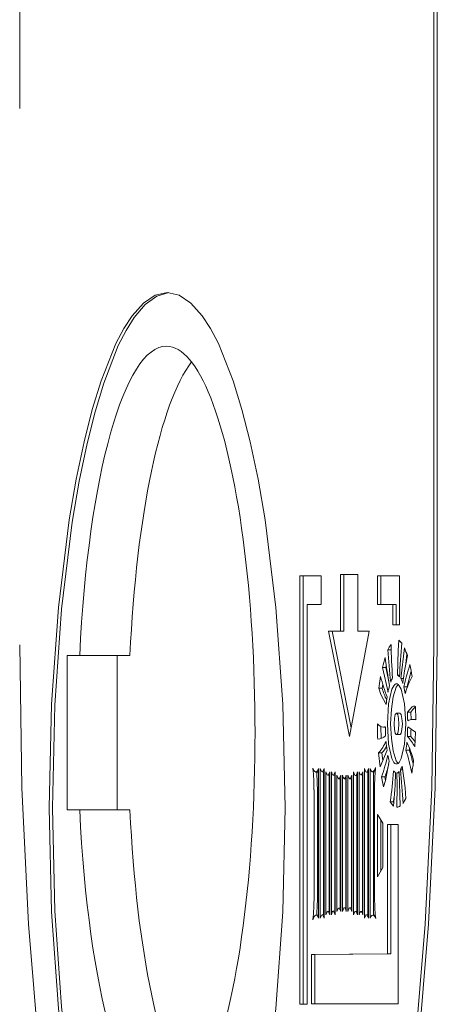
# Model space of a CAD drawing. Header units: millimetres. Extents: x 11681 to 15516, y 25095 to 29743.
# Tile 68 of 96: x 12887.31 to 12888.52, y 27894.9 to 27897.76. Entities that reach past the tile are written whole.
import ezdxf

# ---------------------------------------------------------------- set-up
doc = ezdxf.new("R2010")
doc.units = ezdxf.units.MM
doc.layers.add('00 - nowa technologia myjni_Nr_pióra__95', color=7, linetype='Continuous', lineweight=20, true_color=0x7c7c7c)
doc.layers.add('XREF', color=8, linetype='Continuous', lineweight=9)

# ---------------------------------------------------------------- blocks, each defined once
blk = doc.blocks.new('parter 2025.10.15')
at = {"layer": '00 - nowa technologia myjni_Nr_pióra__95', "color": 8, "linetype": 'Continuous', "lineweight": 5}
for p, q in [((604.9679, 2508.2814), (604.9679, 2506.7198)), ((606.1737, 2505.1582), (606.1737, 2508.2814)), ((606.1834, 2505.1582), (606.1834, 2508.2814)), ((605.8449, 2505.3591), (605.7837, 2505.3591)), ((605.7837, 2505.3591), (605.7837, 2504.1127)), ((605.7934, 2505.3591), (605.7934, 2504.1127)), ((605.8449, 2505.2754), (605.8449, 2505.3591)), ((605.9015, 2505.363), (605.9015, 2505.1979)), ((605.9517, 2505.363), (605.9015, 2505.363)), ((605.9111, 2505.363), (605.9111, 2505.1979)), ((605.9517, 2505.1979), (605.9517, 2505.363)), ((606.073, 2505.3591), (606.0095, 2505.3591)), ((606.0095, 2505.3591), (606.0095, 2505.2754)), ((606.0191, 2505.3591), (606.0191, 2505.2754)), ((606.073, 2505.2162), (606.073, 2505.3591)), ((605.8043, 2505.2754), (605.8449, 2505.2754)), ((605.8047, 2504.1127), (605.8043, 2505.2754)), ((606.0095, 2505.2754), (606.0541, 2505.2754)), ((606.0638, 2505.2754), (606.0541, 2505.2754)), ((606.0541, 2505.2754), (606.0541, 2505.2162)), ((606.0638, 2505.2754), (606.0638, 2505.2162)), ((606.0541, 2505.2162), (606.073, 2505.2162)), ((605.9015, 2505.1979), (605.8671, 2505.1979)), ((605.8671, 2505.1979), (605.9276, 2504.8915)), ((605.8769, 2505.1979), (605.9323, 2504.9165)), ((605.9111, 2505.1979), (605.9015, 2505.1979)), ((605.9276, 2504.8915), (605.9851, 2505.1979)), ((605.9851, 2505.1979), (605.9517, 2505.1979)), ((606.0714, 2505.1723), (606.0801, 2505.1631)), ((606.0771, 2505.06), (606.0876, 2505.1497)), ((605.1062, 2505.1277), (605.1428, 2505.1277)), ((605.1062, 2504.6779), (605.1062, 2505.1277)), ((605.2888, 2505.1277), (605.1428, 2505.1277)), ((605.252, 2504.6779), (605.252, 2505.1277)), ((606.0489, 2505.1439), (606.0393, 2505.1439)), ((606.0489, 2505.1439), (606.049, 2505.1442)), ((606.0492, 2505.1418), (606.0489, 2505.1439)), ((606.092, 2505.1045), (606.0951, 2505.1308)), ((606.0333, 2505.0929), (606.0235, 2505.0929)), ((606.0399, 2505.0206), (606.0235, 2505.0929)), ((606.0333, 2505.0929), (606.0347, 2505.0981)), ((606.0423, 2505.053), (606.0333, 2505.0929)), ((606.0136, 2505.0325), (606.0183, 2505.0658)), ((606.0736, 2505.07), (606.0676, 2505.07)), ((606.0232, 2505.0325), (606.0136, 2505.0325)), ((606.0232, 2505.0325), (606.0248, 2505.0432)), ((606.085, 2505.06), (606.0771, 2505.06)), ((606.0959, 2505.0359), (606.0861, 2505.0359)), ((606.096, 2505.035), (606.0959, 2505.0359)), ((606.12, 2504.9791), (606.1207, 2504.9397)), ((606.0745, 2504.9596), (606.0647, 2504.9596)), ((606.1061, 2504.9623), (606.0965, 2504.9623)), ((606.107, 2504.941), (606.1061, 2504.9623)), ((606.0196, 2504.8854), (606.019, 2504.9208)), ((606.0321, 2504.919), (606.0272, 2504.919)), ((606.0972, 2504.9202), (606.1201, 2504.9043)), ((606.1207, 2504.941), (606.112, 2504.941)), ((606.0745, 2504.897), (606.0647, 2504.897)), ((606.1059, 2504.8918), (606.0963, 2504.8918)), ((606.1201, 2504.9043), (606.118, 2504.8613)), ((606.0223, 2504.8439), (606.0125, 2504.8439)), ((606.0168, 2504.8036), (606.0125, 2504.8439)), ((606.0371, 2504.8515), (606.0168, 2504.8036)), ((606.0244, 2504.8219), (606.0223, 2504.8439)), ((606.102, 2504.8515), (606.0922, 2504.8515)), ((606.102, 2504.8515), (606.1027, 2504.8573)), ((605.8378, 2504.7881), (605.8299, 2504.7881)), ((605.838, 2504.363), (605.838, 2504.7984)), ((605.8429, 2504.7984), (605.8429, 2504.363)), ((605.854, 2504.7887), (605.8482, 2504.7887)), ((605.8526, 2504.7887), (605.8526, 2504.3724)), ((605.854, 2504.363), (605.854, 2504.7984)), ((605.859, 2504.7887), (605.859, 2504.3727)), ((605.8702, 2504.7786), (605.8645, 2504.7786)), ((605.8688, 2504.7786), (605.8688, 2504.3819)), ((605.8702, 2504.3727), (605.8702, 2504.7887)), ((605.8752, 2504.7887), (605.8752, 2504.3727)), ((605.8862, 2504.7786), (605.8806, 2504.7786)), ((605.885, 2504.7786), (605.885, 2504.3831)), ((605.8862, 2504.3727), (605.8862, 2504.7887)), ((605.8912, 2504.7786), (605.8912, 2504.3825)), ((605.9024, 2504.3825), (605.9024, 2504.7786)), ((605.9074, 2504.7786), (605.9074, 2504.3825)), ((605.9186, 2504.3825), (605.9186, 2504.7786)), ((605.9234, 2504.7786), (605.9234, 2504.3825)), ((605.9346, 2504.3825), (605.9346, 2504.7786)), ((605.9396, 2504.7887), (605.9396, 2504.3727)), ((605.9507, 2504.7777), (605.945, 2504.7777)), ((605.9494, 2504.7777), (605.9494, 2504.3819)), ((605.9507, 2504.3727), (605.9507, 2504.7887)), ((605.9558, 2504.7887), (605.9558, 2504.3727)), ((605.9669, 2504.7798), (605.9611, 2504.7798)), ((605.9656, 2504.7798), (605.9656, 2504.3819)), ((605.9669, 2504.3727), (605.9669, 2504.7887)), ((605.9718, 2504.7984), (605.9718, 2504.363)), ((605.9829, 2504.7875), (605.9775, 2504.7875)), ((605.9816, 2504.7875), (605.9816, 2504.3724)), ((605.9829, 2504.363), (605.9829, 2504.7984)), ((605.988, 2504.7984), (605.988, 2504.363)), ((606.0026, 2504.789), (605.9947, 2504.789)), ((605.9977, 2504.789), (605.9977, 2504.3718)), ((606.0725, 2504.7856), (606.0658, 2504.7856)), ((606.0724, 2504.7896), (606.0757, 2504.6892)), ((606.0829, 2504.7945), (606.076, 2504.7945)), ((605.9024, 2504.7688), (605.8969, 2504.7688)), ((605.901, 2504.7688), (605.901, 2504.3923)), ((605.9186, 2504.7688), (605.9128, 2504.7688)), ((605.9172, 2504.7688), (605.9172, 2504.3929)), ((605.9346, 2504.7688), (605.9291, 2504.7688)), ((605.9332, 2504.7688), (605.9332, 2504.3929)), ((606.0309, 2504.774), (606.0212, 2504.774)), ((606.0272, 2504.7447), (606.0212, 2504.774)), ((606.033, 2504.764), (606.0309, 2504.774)), ((605.8246, 2504.7365), (605.8246, 2504.4243)), ((605.8343, 2504.7365), (605.8343, 2504.4243)), ((606.0559, 2504.7011), (606.0583, 2504.7176)), ((606.0559, 2504.7011), (606.0463, 2504.7011)), ((606.0753, 2504.6889), (606.0754, 2504.695)), ((606.0919, 2504.7115), (606.0835, 2504.6968)), ((605.1428, 2504.6779), (605.1062, 2504.6779)), ((605.2888, 2504.6779), (605.1428, 2504.6779)), ((606.0248, 2504.6394), (606.0092, 2504.6645)), ((606.0092, 2504.6645), (606.0092, 2504.4832)), ((606.019, 2504.6486), (606.019, 2504.5)), ((606.0248, 2504.5101), (606.0248, 2504.6394)), ((606.0696, 2504.6358), (606.0385, 2504.6358)), ((606.0385, 2504.6358), (606.0385, 2504.2592)), ((606.0481, 2504.6358), (606.0481, 2504.2592)), ((606.0696, 2504.1133), (606.0696, 2504.6358)), ((606.0092, 2504.4832), (606.0248, 2504.5101)), ((605.8702, 2504.3819), (605.8645, 2504.3819)), ((605.8862, 2504.3831), (605.8804, 2504.3831)), ((605.9024, 2504.3923), (605.8967, 2504.3923)), ((605.9186, 2504.3929), (605.9129, 2504.3929)), ((605.9346, 2504.3929), (605.9289, 2504.3929)), ((605.9507, 2504.3819), (605.9453, 2504.3819)), ((605.9669, 2504.3819), (605.9613, 2504.3819)), ((605.838, 2504.3715), (605.8307, 2504.3715)), ((605.854, 2504.3724), (605.8484, 2504.3724)), ((605.9829, 2504.3724), (605.9773, 2504.3724)), ((606.0031, 2504.3718), (605.9956, 2504.3718)), ((606.0385, 2504.2592), (605.8169, 2504.2568)), ((606.0481, 2504.2592), (605.8267, 2504.2568)), ((606.0481, 2504.2592), (606.0385, 2504.2592)), ((605.8267, 2504.2568), (605.8169, 2504.2568)), ((605.8169, 2504.2568), (605.8169, 2504.1133)), ((605.8267, 2504.2568), (605.8267, 2504.1133)), ((605.7837, 2504.1127), (605.8047, 2504.1127)), ((605.8169, 2504.1133), (606.0696, 2504.1133))]:
    blk.add_line(p, q, dxfattribs=at)
for points in [[(605.3972, 2506.1836), (605.3621, 2506.176), (605.3279, 2506.1531), (605.2949, 2506.1162), (605.2711, 2506.0796), (605.2482, 2506.0356), (605.2051, 2505.9273), (605.1793, 2505.8437), (605.1555, 2505.7497), (605.1326, 2505.6407), (605.1123, 2505.522), (605.0805, 2505.2675), (605.0606, 2504.9858), (605.0535, 2504.6837)], [(605.4017, 2506.1836), (605.3671, 2506.1736), (605.3334, 2506.1492), (605.3009, 2506.111), (605.2774, 2506.0738), (605.2548, 2506.0292), (605.2124, 2505.92), (605.1872, 2505.837), (605.164, 2505.7445), (605.1413, 2505.6349), (605.121, 2505.5159), (605.0898, 2505.2626), (605.0702, 2504.9831), (605.0633, 2504.6837)], [(605.7406, 2504.6837), (605.7338, 2504.9858), (605.7138, 2505.2675), (605.682, 2505.522), (605.6616, 2505.6407), (605.6389, 2505.7497), (605.6149, 2505.8437), (605.5893, 2505.9273), (605.5461, 2506.0356), (605.523, 2506.0796), (605.4992, 2506.1162), (605.4663, 2506.1531), (605.4323, 2506.176), (605.3972, 2506.1836)], [(604.9679, 2505.1582), (604.9745, 2504.7426), (604.9936, 2504.3453), (605.0241, 2503.9705), (605.0653, 2503.6232), (605.1162, 2503.3083), (605.1458, 2503.16), (605.1774, 2503.022), (605.2095, 2502.9012), (605.243, 2502.7907), (605.3019, 2502.6323), (605.3331, 2502.5643), (605.365, 2502.5044), (605.3975, 2502.4538), (605.4306, 2502.4117), (605.4762, 2502.3689), (605.4995, 2502.3537), (605.523, 2502.343), (605.5468, 2502.3363), (605.5708, 2502.3341)], [(605.5708, 2502.3341), (605.5948, 2502.3363), (605.6186, 2502.343), (605.6421, 2502.3537), (605.6654, 2502.3689), (605.711, 2502.4117), (605.7441, 2502.4538), (605.7766, 2502.5044), (605.8085, 2502.5643), (605.8397, 2502.6323), (605.8984, 2502.7907), (605.9321, 2502.9012), (605.9642, 2503.022), (605.9958, 2503.16), (606.0254, 2503.308), (606.0763, 2503.6232), (606.1175, 2503.9705), (606.148, 2504.3453), (606.1671, 2504.7426), (606.1737, 2505.1582)], [(605.5806, 2502.3341), (605.6045, 2502.3363), (605.6283, 2502.343), (605.6518, 2502.3537), (605.675, 2502.3689), (605.7208, 2502.4117), (605.7539, 2502.4538), (605.7863, 2502.5044), (605.8183, 2502.5643), (605.8494, 2502.6323), (605.9082, 2502.7907), (605.9419, 2502.9012), (605.9738, 2503.022), (606.0055, 2503.16), (606.0351, 2503.308), (606.0859, 2503.6232), (606.1271, 2503.9705), (606.1578, 2504.3453), (606.1769, 2504.7426), (606.1834, 2505.1582)], [(606.0676, 2505.07), (606.0692, 2505.1424), (606.0714, 2505.1723)], [(606.0347, 2504.9849), (606.0194, 2505.0136), (606.0136, 2505.0325)], [(606.038, 2504.9281), (606.0417, 2504.987), (606.0513, 2505.0289), (606.0568, 2505.0395), (606.0599, 2505.0429), (606.0631, 2505.0447), (606.0647, 2505.0447)], [(606.0476, 2504.9281), (606.0496, 2504.9709), (606.0547, 2505.0069), (606.064, 2505.0356), (606.0696, 2505.0429)], [(606.0647, 2505.0447), (606.0663, 2505.0447), (606.0695, 2505.0429), (606.0725, 2505.0395), (606.0782, 2505.0289), (606.0878, 2504.987), (606.0914, 2504.9281)], [(606.0965, 2504.9623), (606.1102, 2504.9776), (606.1145, 2504.98), (606.1165, 2504.98)], [(606.0647, 2504.9596), (606.0634, 2504.9593), (606.0626, 2504.958), (606.0611, 2504.9553), (606.0585, 2504.944), (606.0576, 2504.9281)], [(606.0719, 2504.9281), (606.0708, 2504.944), (606.0684, 2504.9553), (606.0669, 2504.958), (606.066, 2504.9593), (606.0647, 2504.9596)], [(606.0817, 2504.9281), (606.0806, 2504.944), (606.078, 2504.9553), (606.0765, 2504.958), (606.0757, 2504.9593), (606.0745, 2504.9596)], [(606.0647, 2504.8116), (606.0631, 2504.8116), (606.0599, 2504.8134), (606.0568, 2504.8164), (606.0513, 2504.8274), (606.0417, 2504.8692), (606.038, 2504.9281)], [(606.0696, 2504.8134), (606.064, 2504.8207), (606.0547, 2504.8494), (606.0496, 2504.8854), (606.0476, 2504.9281)], [(606.0576, 2504.9281), (606.0585, 2504.9123), (606.0611, 2504.9013), (606.0626, 2504.8982), (606.0634, 2504.897), (606.0647, 2504.897)], [(606.0914, 2504.9281), (606.0878, 2504.8692), (606.0782, 2504.8274), (606.0725, 2504.8164), (606.0695, 2504.8134), (606.0663, 2504.8116), (606.0647, 2504.8116)], [(606.0647, 2504.897), (606.066, 2504.897), (606.0669, 2504.8982), (606.0684, 2504.9013), (606.0708, 2504.9123), (606.0719, 2504.9281)], [(606.0745, 2504.897), (606.0757, 2504.897), (606.0765, 2504.8982), (606.078, 2504.9013), (606.0806, 2504.9123), (606.0817, 2504.9281)], [(606.0435, 2504.8195), (606.033, 2504.7637), (606.0272, 2504.7447)], [(606.0814, 2504.8055), (606.0898, 2504.742), (606.0919, 2504.7115)], [(605.8299, 2504.7881), (605.8284, 2504.7884), (605.8268, 2504.7893), (605.825, 2504.7914), (605.8215, 2504.7994)], [(605.838, 2504.7984), (605.8346, 2504.7914), (605.8328, 2504.7893), (605.8308, 2504.7884)], [(605.8482, 2504.7887), (605.8464, 2504.7896), (605.8453, 2504.7917), (605.8429, 2504.7984)], [(605.854, 2504.7984), (605.8514, 2504.7917), (605.8502, 2504.7896), (605.849, 2504.789)], [(605.8645, 2504.7786), (605.8627, 2504.7798), (605.8615, 2504.7817), (605.859, 2504.7887)], [(605.8702, 2504.7887), (605.8677, 2504.7817), (605.8665, 2504.7798), (605.8653, 2504.7789)], [(605.8806, 2504.7786), (605.8787, 2504.7798), (605.8775, 2504.782), (605.8752, 2504.7887)], [(605.8862, 2504.7887), (605.8836, 2504.7817), (605.8824, 2504.7798), (605.8812, 2504.7786)], [(605.8969, 2504.7688), (605.8951, 2504.7701), (605.8938, 2504.7719), (605.8912, 2504.7786)], [(605.9024, 2504.7786), (605.8999, 2504.7719), (605.8987, 2504.7701), (605.8975, 2504.7688)], [(605.9128, 2504.7688), (605.9109, 2504.7701), (605.9097, 2504.7719), (605.9074, 2504.7786)], [(605.9186, 2504.7786), (605.916, 2504.7719), (605.9146, 2504.7701), (605.9134, 2504.7688)], [(605.9291, 2504.7688), (605.9273, 2504.7701), (605.926, 2504.7719), (605.9234, 2504.7786)], [(605.9346, 2504.7786), (605.9321, 2504.7719), (605.9309, 2504.7701), (605.9297, 2504.7688)], [(605.945, 2504.7777), (605.9431, 2504.7789), (605.9419, 2504.781), (605.9396, 2504.7887)], [(605.9507, 2504.7887), (605.9482, 2504.781), (605.9469, 2504.7789), (605.9456, 2504.7777)], [(605.9611, 2504.7798), (605.9593, 2504.7807), (605.9581, 2504.7826), (605.9558, 2504.7887)], [(605.9669, 2504.7887), (605.9642, 2504.7826), (605.963, 2504.7807), (605.9617, 2504.7798)], [(605.9775, 2504.7875), (605.9756, 2504.789), (605.9744, 2504.7908), (605.9718, 2504.7984)], [(605.9829, 2504.7984), (605.9805, 2504.7908), (605.9793, 2504.789), (605.9781, 2504.7878)], [(605.9947, 2504.789), (605.9935, 2504.789), (605.9924, 2504.7896), (605.9909, 2504.7914), (605.988, 2504.7984)], [(606.0039, 2504.8018), (606.0002, 2504.7933), (605.9981, 2504.7905), (605.9958, 2504.789), (605.9947, 2504.789)], [(606.0562, 2504.6886), (606.0489, 2504.6974), (606.0463, 2504.7011)], [(605.0535, 2504.6837), (605.0606, 2504.3813), (605.0805, 2504.0999), (605.1123, 2503.8451), (605.1326, 2503.7264), (605.1555, 2503.6177), (605.1793, 2503.5237), (605.2051, 2503.4398), (605.2482, 2503.3315), (605.2711, 2503.2875), (605.2949, 2503.2512), (605.3279, 2503.2143), (605.3621, 2503.1914), (605.3972, 2503.1838)], [(605.0633, 2504.6837), (605.0702, 2504.3843), (605.0898, 2504.1048), (605.121, 2503.8518), (605.1413, 2503.7325), (605.164, 2503.6232), (605.1872, 2503.5304), (605.2122, 2503.4474), (605.2548, 2503.3385), (605.2774, 2503.2939), (605.3009, 2503.2564), (605.3332, 2503.2179), (605.3669, 2503.1935), (605.4016, 2503.1838)], [(605.3972, 2503.1838), (605.4323, 2503.1914), (605.4663, 2503.2143), (605.4992, 2503.2512), (605.523, 2503.2875), (605.5461, 2503.3315), (605.5893, 2503.4398), (605.6149, 2503.5237), (605.6389, 2503.6177), (605.6616, 2503.7264), (605.682, 2503.8451), (605.7138, 2504.0999), (605.7338, 2504.3813), (605.7406, 2504.6837)], [(605.859, 2504.3727), (605.8615, 2504.3791), (605.8627, 2504.381), (605.8639, 2504.3819)], [(605.8645, 2504.3819), (605.8665, 2504.381), (605.8677, 2504.3791), (605.8702, 2504.3727)], [(605.8752, 2504.3727), (605.8775, 2504.38), (605.8786, 2504.3819), (605.8798, 2504.3828)], [(605.8804, 2504.3831), (605.8822, 2504.3819), (605.8836, 2504.3794), (605.8862, 2504.3727)], [(605.8912, 2504.3825), (605.8937, 2504.3892), (605.8949, 2504.3913), (605.8961, 2504.3923)], [(605.8967, 2504.3923), (605.8986, 2504.391), (605.8999, 2504.3892), (605.9024, 2504.3825)], [(605.9074, 2504.3825), (605.9099, 2504.3898), (605.9111, 2504.3916), (605.9123, 2504.3929)], [(605.9129, 2504.3929), (605.9149, 2504.3916), (605.9161, 2504.3898), (605.9186, 2504.3825)], [(605.9234, 2504.3825), (605.9259, 2504.3898), (605.9271, 2504.3916), (605.9283, 2504.3929)], [(605.9289, 2504.3929), (605.9308, 2504.3916), (605.9321, 2504.3898), (605.9346, 2504.3825)], [(605.9396, 2504.3727), (605.9421, 2504.3791), (605.9433, 2504.381), (605.9445, 2504.3819)], [(605.9453, 2504.3819), (605.9471, 2504.381), (605.9483, 2504.3791), (605.9507, 2504.3727)], [(605.9558, 2504.3727), (605.9582, 2504.3791), (605.9594, 2504.381), (605.9607, 2504.3819)], [(605.9613, 2504.3819), (605.9631, 2504.381), (605.9643, 2504.3791), (605.9669, 2504.3727)], [(605.8212, 2504.3584), (605.825, 2504.3672), (605.8273, 2504.3697), (605.8294, 2504.3712), (605.8307, 2504.3715)], [(605.8307, 2504.3715), (605.8333, 2504.3703), (605.8349, 2504.3691), (605.838, 2504.363)], [(605.8429, 2504.363), (605.8453, 2504.3697), (605.8465, 2504.3715), (605.8478, 2504.3724)], [(605.8484, 2504.3724), (605.8502, 2504.3715), (605.8516, 2504.3697), (605.854, 2504.363)], [(605.9718, 2504.363), (605.9742, 2504.3697), (605.9755, 2504.3715), (605.9767, 2504.3724)], [(605.9773, 2504.3724), (605.9793, 2504.3715), (605.9805, 2504.3697), (605.9829, 2504.363)], [(605.988, 2504.363), (605.991, 2504.3691), (605.9929, 2504.3709), (605.9956, 2504.3718)], [(605.9956, 2504.3718), (605.9967, 2504.3715), (605.9987, 2504.3706), (606.0006, 2504.3685), (606.0043, 2504.3614)]]:
    blk.add_lwpolyline(points, dxfattribs=at)
for centre, radius, start, end in [((606.1712, 2505.0755), 0.1487, 145.4852, 152.6053), ((607.4473, 2505.1753), 1.3986, 180.6485, 184.6585), ((608.238, 2504.9638), 2.1671, 174.7246, 177.31), ((605.6834, 2504.98), 0.4383, 19.5967, 22.7724), ((606.8265, 2504.8985), 0.826, 164.3228, 166.4129), ((607.4289, 2505.3108), 1.4104, 187.705, 191.0511), ((607.9228, 2505.2702), 1.8878, 183.8394, 186.6947), ((607.464, 2504.8586), 1.3938, 168.8802, 172.2467), ((606.7653, 2504.8866), 0.6954, 162.053, 167.6052), ((605.2408, 2504.923), 0.881, 9.342, 11.6576), ((606.5458, 2505.2046), 0.5455, 194.7599, 201.2634), ((606.1133, 2505.0264), 0.0696, 149.454, 160.0514), ((606.0614, 2505.0566), 0.0149, 37.0977, 65.4134), ((606.302, 2504.9611), 0.2189, 151.291, 165.2198), ((606.8112, 2504.8775), 0.7328, 163.8405, 167.5132), ((606.2614, 2504.9782), 0.2256, 163.9693, 169.1649), ((606.0026, 2505.0203), 0.0844, 17.935, 28.0129), ((605.8404, 2504.9721), 0.2537, 10.1326, 14.5866), ((606.1447, 2505.0594), 0.1244, 192.5811, 209.3643), ((606.4624, 2504.9428), 0.4298, 171.3942, 174.3799), ((606.1792, 2504.9104), 0.0895, 131.4526, 144.684), ((606.1165, 2504.9733), 0.00663, 57.1185, 89.5553), ((605.5017, 2504.9288), 0.5956, 0.822, 3.2227), ((607.7366, 2504.9367), 1.7275, 180.2763, 181.7604), ((606.0292, 2504.9449), 0.026, 219.6141, 265.5991), ((606.0272, 2504.9361), 0.017, 269.9921, 286.6917), ((606.6275, 2504.9275), 0.5954, 180.7496, 183.2795), ((605.5008, 2504.9275), 0.5965, 356.5515, 359.2861), ((606.1126, 2504.9077), 0.0333, 90.8334, 117.3061), ((606.112, 2504.9117), 0.0296, 72.9721, 89.9448), ((606.0077, 2504.9202), 0.0367, 273.5043, 313.5672), ((605.9984, 2504.7994), 0.1348, 27.4232, 43.3793), ((605.5174, 2504.9272), 0.5897, 356.5409, 358.6694), ((606.0185, 2504.8076), 0.1214, 34.2679, 43.8903), ((605.892, 2504.9452), 0.1576, 319.9444, 334.4529), ((605.9323, 2504.923), 0.1199, 318.6742, 329.6554), ((606.4818, 2504.9159), 0.4492, 184.9514, 188.2466), ((605.6515, 2504.9156), 0.4453, 351.7363, 354.8231), ((605.7223, 2504.7072), 0.4088, 16.3857, 24.2531), ((605.3866, 2504.9904), 0.6705, 341.1607, 346.8191), ((606.2808, 2504.8824), 0.2455, 190.539, 194.8643), ((605.619, 2504.6974), 0.4977, 10.1744, 18.0579), ((605.7083, 2504.7197), 0.4151, 12.8754, 18.5148), ((605.4852, 2504.9629), 0.5775, 340.9039, 344.5733), ((606.0171, 2504.8293), 0.0685, 329.5496, 339.6859), ((605.0728, 2504.9568), 1.0504, 350.5866, 352.6599), ((605.1156, 2504.7334), 0.7089, 0.218, 5.3022), ((605.0247, 2504.7298), 0.8097, 0.4518, 4.1174), ((606.4558, 2504.7511), 0.4548, 173.6097, 180.0971), ((604.9493, 2504.8641), 1.1089, 351.5509, 356.2197), ((606.0679, 2504.8), 0.0148, 216.3788, 246.3357), ((603.9328, 2504.8641), 2.1306, 355.2707, 357.8971), ((603.535, 2504.7432), 2.5312, 358.6996, 0.964), ((606.0634, 2504.7969), 0.0117, 282.2534, 320.0931), ((603.9663, 2504.5851), 2.1202, 3.0241, 5.6668), ((627.6077, 2504.5796), 21.6074, 179.54724, 180.44606), ((606.0605, 2504.7023), 0.00482, 198.0332, 222.9712), ((606.0583, 2504.7218), 0.0368, 281.3707, 298.1072), ((605.1654, 2504.424), 0.6592, 354.2653, 0.0051), ((605.1237, 2504.4261), 0.7107, 355.5954, 359.8576), ((606.4676, 2504.417), 0.4666, 180.6817, 186.8292)]:
    blk.add_arc(centre, radius, start, end, dxfattribs=at)
for centre, start_param, end_param in [((605.3952, 2504.9028), 3.141637, 4.511031), ((605.3952, 2504.9028), 6.283141, 9.424822), ((605.5412, 2504.9028), 3.428674, 4.511031), ((605.3952, 2504.9028), 4.913747, 6.283141), ((605.5412, 2504.9028), 4.913747, 5.996104)]:
    blk.add_ellipse(centre, major_axis=(0, -1.125), ratio=0.229047, start_param=start_param, end_param=end_param, dxfattribs=at)

msp = doc.modelspace()

# ---------------------------------------------------------------- block references
at = {"layer": 'XREF'}
msp.add_blockref('parter 2025.10.15', (12282.3391, 25390.7845), dxfattribs=at)

doc.saveas('drawing.dxf')
